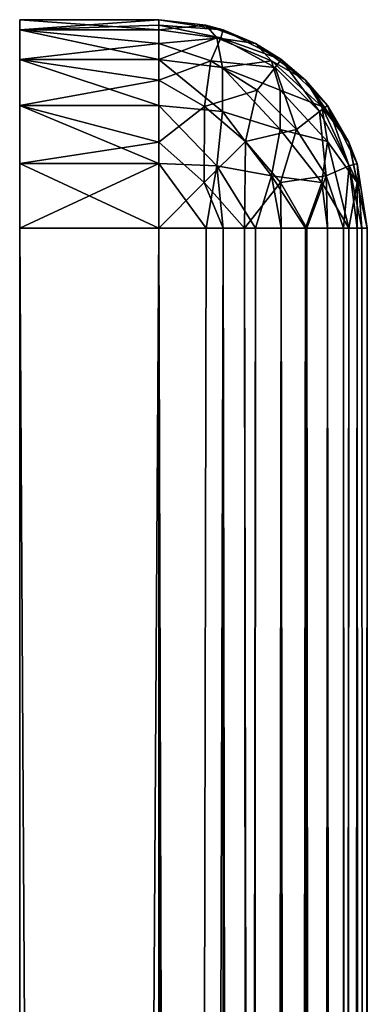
# Model space of a CAD drawing. Extents: x -100 to 297, y -1575 to 75.
# Tile 256 of 256: x 272 to 297, y 4 to 75. Entities that reach past the tile are written whole.
import ezdxf

# ---------------------------------------------------------------- set-up
doc = ezdxf.new("R2010")
doc.units = 0
doc.header["$LTSCALE"] = 41.718519
for name, color, linetype in [('1405', 7, 'CONTINUOUS'), ('1407', 7, 'CONTINUOUS'), ('1408', 7, 'CONTINUOUS'), ('1409', 7, 'CONTINUOUS'), ('1410', 7, 'CONTINUOUS'), ('1411', 7, 'CONTINUOUS'), ('1412', 7, 'CONTINUOUS'), ('1416', 7, 'CONTINUOUS'), ('1417', 7, 'CONTINUOUS'), ('1418', 7, 'CONTINUOUS'), ('1421', 7, 'CONTINUOUS'), ('1422', 7, 'CONTINUOUS'), ('1423', 7, 'CONTINUOUS'), ('1425', 7, 'CONTINUOUS'), ('1426', 7, 'CONTINUOUS'), ('1427', 7, 'CONTINUOUS'), ('1428', 7, 'CONTINUOUS'), ('1429', 7, 'CONTINUOUS'), ('1430', 7, 'CONTINUOUS'), ('1434', 7, 'CONTINUOUS'), ('1435', 7, 'CONTINUOUS'), ('1436', 7, 'CONTINUOUS'), ('1439', 7, 'CONTINUOUS'), ('1440', 7, 'CONTINUOUS')]:
    doc.layers.add(name, color=color, linetype=linetype)

msp = doc.modelspace()

# ---------------------------------------------------------------- linework, layer by layer
at = {"layer": '1405', "color": 7, "linetype": 'CONTINUOUS'}
for points in [[(281.95, 75, 130), (281.95, 75, 25), (271.95, 75, 130), (281.95, 75, 130)], [(271.95, 75, 130), (281.95, 75, 25), (271.95, 75, 25), (271.95, 75, 130)]]:
    msp.add_3dface(points, dxfattribs=at)
at = {"layer": '1407', "color": 7, "linetype": 'CONTINUOUS'}
for points in [[(271.95, -1560, 145), (281.95, -1560, 145), (281.95, 60, 145), (271.95, -1560, 145)], [(271.95, 60, 145), (271.95, -1560, 145), (281.95, 60, 145), (271.95, 60, 145)]]:
    msp.add_3dface(points, dxfattribs=at)
at = {"layer": '1408', "color": 7, "linetype": 'CONTINUOUS'}
for points in [[(271.95, 75, 130), (271.95, 75, 25), (271.95, 74.265, 20.364), (271.95, 75, 130)], [(271.95, 75, 130), (271.95, 74.265, 20.364), (271.95, 74.265, 134.636), (271.95, 75, 130)], [(271.95, 74.265, 20.364), (271.95, 72.136, 16.185), (271.95, 74.265, 134.636), (271.95, 74.265, 20.364)], [(271.95, 74.265, 134.636), (271.95, 72.136, 16.185), (271.95, 72.136, 138.815), (271.95, 74.265, 134.636)], [(271.95, 72.136, 16.185), (271.95, 68.815, 12.864), (271.95, 72.136, 138.815), (271.95, 72.136, 16.185)], [(271.95, 72.136, 138.815), (271.95, 68.815, 12.864), (271.95, 68.815, 142.136), (271.95, 72.136, 138.815)], [(271.95, 68.815, 12.864), (271.95, 64.636, 10.735), (271.95, 68.815, 142.136), (271.95, 68.815, 12.864)], [(271.95, 68.815, 142.136), (271.95, 64.636, 10.735), (271.95, 64.636, 144.265), (271.95, 68.815, 142.136)], [(271.95, 60, 10), (271.95, 60, 145), (271.95, 64.636, 144.265), (271.95, 60, 10)], [(271.95, 64.636, 10.735), (271.95, 60, 10), (271.95, 64.636, 144.265), (271.95, 64.636, 10.735)], [(271.95, -1560, 145), (271.95, 60, 145), (271.95, -1560, 10), (271.95, -1560, 145)], [(271.95, -1560, 10), (271.95, 60, 145), (271.95, 60, 10), (271.95, -1560, 10)]]:
    msp.add_3dface(points, dxfattribs=at)
at = {"layer": '1409', "color": 7, "linetype": 'CONTINUOUS'}
for points in [[(271.95, -1560, 10), (271.95, 60, 10), (281.95, -1560, 10), (271.95, -1560, 10)], [(281.95, -1560, 10), (271.95, 60, 10), (281.95, 60, 10), (281.95, -1560, 10)]]:
    msp.add_3dface(points, dxfattribs=at)
at = {"layer": '1410', "color": 7, "linetype": 'CONTINUOUS'}
for points in [[(296.95, -1560, 130), (296.95, -1560, 25), (296.95, 60, 25), (296.95, -1560, 130)], [(296.95, 60, 130), (296.95, -1560, 130), (296.95, 60, 25), (296.95, 60, 130)]]:
    msp.add_3dface(points, dxfattribs=at)
at = {"layer": '1411', "color": 7, "linetype": 'CONTINUOUS'}
for points in [[(281.95, -1560, 10), (281.95, 60, 10), (285.357, 60, 10.392), (281.95, -1560, 10)], [(286.585, 60, 10.734), (281.95, -1560, 10), (285.357, 60, 10.392), (286.585, 60, 10.734)], [(281.95, -1560, 10), (286.585, 60, 10.734), (286.585, -1560, 10.734), (281.95, -1560, 10)], [(286.585, 60, 10.734), (288.917, 60, 11.716), (286.585, -1560, 10.734), (286.585, 60, 10.734)], [(286.585, -1560, 10.734), (288.917, 60, 11.716), (288.128, -1560, 11.332), (286.585, -1560, 10.734)], [(288.917, 60, 11.716), (290.767, 60, 12.864), (288.128, -1560, 11.332), (288.917, 60, 11.716)], [(288.128, -1560, 11.332), (290.767, 60, 12.864), (290.767, -1560, 12.865), (288.128, -1560, 11.332)], [(290.767, 60, 12.864), (292.506, 60, 14.343), (290.767, -1560, 12.865), (290.767, 60, 12.864)], [(290.767, -1560, 12.865), (292.506, 60, 14.343), (292.607, -1560, 14.444), (290.767, -1560, 12.865)], [(292.506, 60, 14.343), (294.085, 60, 16.183), (292.607, -1560, 14.444), (292.506, 60, 14.343)], [(292.607, -1560, 14.444), (294.085, 60, 16.183), (294.085, -1560, 16.184), (292.607, -1560, 14.444)], [(294.085, 60, 16.183), (295.619, 60, 18.821), (294.085, -1560, 16.184), (294.085, 60, 16.183)], [(294.085, -1560, 16.184), (295.619, 60, 18.821), (295.234, -1560, 18.034), (294.085, -1560, 16.184)], [(295.619, 60, 18.821), (296.216, 60, 20.364), (295.234, -1560, 18.034), (295.619, 60, 18.821)], [(295.234, -1560, 18.034), (296.216, 60, 20.364), (296.216, -1560, 20.365), (295.234, -1560, 18.034)], [(296.216, 60, 20.364), (296.95, 60, 25), (296.216, -1560, 20.365), (296.216, 60, 20.364)], [(296.216, -1560, 20.365), (296.95, 60, 25), (296.558, -1560, 21.593), (296.216, -1560, 20.365)], [(296.95, 60, 25), (296.95, -1560, 25), (296.558, -1560, 21.593), (296.95, 60, 25)]]:
    msp.add_3dface(points, dxfattribs=at)
at = {"layer": '1412', "color": 7, "linetype": 'CONTINUOUS'}
for points in [[(281.95, 60, 145), (281.95, -1560, 145), (285.357, -1560, 144.608), (281.95, 60, 145)], [(286.585, 60, 144.266), (281.95, 60, 145), (286.585, -1560, 144.266), (286.585, 60, 144.266)], [(286.585, -1560, 144.266), (281.95, 60, 145), (285.357, -1560, 144.608), (286.585, -1560, 144.266)], [(288.128, 60, 143.668), (286.585, 60, 144.266), (288.917, -1560, 143.284), (288.128, 60, 143.668)], [(288.917, -1560, 143.284), (286.585, 60, 144.266), (286.585, -1560, 144.266), (288.917, -1560, 143.284)], [(290.767, 60, 142.135), (288.128, 60, 143.668), (290.767, -1560, 142.136), (290.767, 60, 142.135)], [(290.767, -1560, 142.136), (288.128, 60, 143.668), (288.917, -1560, 143.284), (290.767, -1560, 142.136)], [(292.607, 60, 140.556), (290.767, 60, 142.135), (292.506, -1560, 140.657), (292.607, 60, 140.556)], [(292.506, -1560, 140.657), (290.767, 60, 142.135), (290.767, -1560, 142.136), (292.506, -1560, 140.657)], [(294.085, -1560, 138.817), (292.607, 60, 140.556), (292.506, -1560, 140.657), (294.085, -1560, 138.817)], [(294.085, 60, 138.816), (292.607, 60, 140.556), (294.085, -1560, 138.817), (294.085, 60, 138.816)], [(295.234, 60, 136.966), (294.085, 60, 138.816), (295.619, -1560, 136.179), (295.234, 60, 136.966)], [(295.619, -1560, 136.179), (294.085, 60, 138.816), (294.085, -1560, 138.817), (295.619, -1560, 136.179)], [(296.216, 60, 134.635), (295.234, 60, 136.966), (296.216, -1560, 134.636), (296.216, 60, 134.635)], [(296.216, -1560, 134.636), (295.234, 60, 136.966), (295.619, -1560, 136.179), (296.216, -1560, 134.636)], [(296.216, 60, 134.635), (296.95, -1560, 130), (296.558, 60, 133.407), (296.216, 60, 134.635)], [(296.95, -1560, 130), (296.216, 60, 134.635), (296.216, -1560, 134.636), (296.95, -1560, 130)], [(296.95, -1560, 130), (296.95, 60, 130), (296.558, 60, 133.407), (296.95, -1560, 130)]]:
    msp.add_3dface(points, dxfattribs=at)
at = {"layer": '1416', "color": 7, "linetype": 'CONTINUOUS'}
for points in [[(271.95, 75, 25), (281.95, 75, 25), (281.95, 74.266, 20.364), (271.95, 75, 25)], [(271.95, 74.265, 20.364), (271.95, 75, 25), (281.95, 74.266, 20.364), (271.95, 74.265, 20.364)], [(281.95, 72.135, 16.183), (271.95, 74.265, 20.364), (281.95, 74.266, 20.364), (281.95, 72.135, 16.183)], [(271.95, 72.136, 16.185), (271.95, 74.265, 20.364), (281.95, 72.135, 16.183), (271.95, 72.136, 16.185)], [(271.95, 68.815, 12.864), (271.95, 72.136, 16.185), (281.95, 68.817, 12.864), (271.95, 68.815, 12.864)], [(281.95, 68.817, 12.864), (271.95, 72.136, 16.185), (281.95, 72.135, 16.183), (281.95, 68.817, 12.864)], [(281.95, 64.635, 10.734), (271.95, 68.815, 12.864), (281.95, 68.817, 12.864), (281.95, 64.635, 10.734)], [(271.95, 64.636, 10.735), (271.95, 68.815, 12.864), (281.95, 64.635, 10.734), (271.95, 64.636, 10.735)], [(271.95, 60, 10), (271.95, 64.636, 10.735), (281.95, 60, 10), (271.95, 60, 10)], [(281.95, 60, 10), (271.95, 64.636, 10.735), (281.95, 64.635, 10.734), (281.95, 60, 10)]]:
    msp.add_3dface(points, dxfattribs=at)
at = {"layer": '1417', "color": 7, "linetype": 'CONTINUOUS'}
for points in [[(281.95, 75, 25), (281.95, 75, 130), (286.585, 74.266, 130), (281.95, 75, 25)], [(281.95, 75, 25), (286.585, 74.266, 130), (285.349, 74.61, 25), (281.95, 75, 25)], [(285.349, 74.61, 25), (286.585, 74.266, 130), (286.538, 74.281, 25), (285.349, 74.61, 25)], [(286.538, 74.281, 25), (286.585, 74.266, 130), (288.914, 73.286, 25), (286.538, 74.281, 25)], [(286.585, 74.266, 130), (290.767, 72.135, 130), (288.914, 73.286, 25), (286.585, 74.266, 130)], [(288.914, 73.286, 25), (290.767, 72.135, 130), (290.734, 72.159, 25), (288.914, 73.286, 25)], [(290.734, 72.159, 25), (290.767, 72.135, 130), (292.507, 70.656, 25), (290.734, 72.159, 25)], [(290.767, 72.135, 130), (294.085, 68.817, 130), (292.507, 70.656, 25), (290.767, 72.135, 130)], [(292.507, 70.656, 25), (294.085, 68.817, 130), (294.067, 68.842, 25), (292.507, 70.656, 25)], [(294.067, 68.842, 25), (294.085, 68.817, 130), (295.619, 66.178, 25), (294.067, 68.842, 25)], [(294.085, 68.817, 130), (296.216, 64.635, 130), (295.619, 66.178, 25), (294.085, 68.817, 130)], [(295.619, 66.178, 25), (296.216, 64.635, 130), (296.211, 64.65, 25), (295.619, 66.178, 25)], [(296.95, 60, 130), (296.95, 60, 25), (296.211, 64.65, 25), (296.95, 60, 130)], [(296.216, 64.635, 130), (296.95, 60, 130), (296.211, 64.65, 25), (296.216, 64.635, 130)]]:
    msp.add_3dface(points, dxfattribs=at)
at = {"layer": '1418', "color": 7, "linetype": 'CONTINUOUS'}
for points in [[(281.95, 75, 130), (271.95, 75, 130), (271.95, 74.265, 134.636), (281.95, 75, 130)], [(281.95, 75, 130), (271.95, 74.265, 134.636), (281.95, 74.61, 133.399), (281.95, 75, 130)], [(281.95, 74.61, 133.399), (271.95, 74.265, 134.636), (281.95, 74.281, 134.587), (281.95, 74.61, 133.399)], [(281.95, 74.281, 134.587), (271.95, 74.265, 134.636), (281.95, 73.286, 136.963), (281.95, 74.281, 134.587)], [(271.95, 74.265, 134.636), (271.95, 72.136, 138.815), (281.95, 73.286, 136.963), (271.95, 74.265, 134.636)], [(281.95, 73.286, 136.963), (271.95, 72.136, 138.815), (281.95, 72.159, 138.784), (281.95, 73.286, 136.963)], [(281.95, 72.159, 138.784), (271.95, 72.136, 138.815), (281.95, 70.656, 140.556), (281.95, 72.159, 138.784)], [(271.95, 72.136, 138.815), (271.95, 68.815, 142.136), (281.95, 70.656, 140.556), (271.95, 72.136, 138.815)], [(281.95, 70.656, 140.556), (271.95, 68.815, 142.136), (281.95, 68.842, 142.117), (281.95, 70.656, 140.556)], [(281.95, 68.842, 142.117), (271.95, 68.815, 142.136), (281.95, 66.178, 143.668), (281.95, 68.842, 142.117)], [(271.95, 68.815, 142.136), (271.95, 64.636, 144.265), (281.95, 66.178, 143.668), (271.95, 68.815, 142.136)], [(281.95, 66.178, 143.668), (271.95, 64.636, 144.265), (281.95, 64.65, 144.261), (281.95, 66.178, 143.668)], [(271.95, 60, 145), (281.95, 60, 145), (281.95, 64.65, 144.261), (271.95, 60, 145)], [(271.95, 64.636, 144.265), (271.95, 60, 145), (281.95, 64.65, 144.261), (271.95, 64.636, 144.265)]]:
    msp.add_3dface(points, dxfattribs=at)
at = {"layer": '1421', "color": 7, "linetype": 'CONTINUOUS'}
for points in [[(286.585, 74.266, 130), (281.95, 75, 130), (281.95, 74.61, 133.399), (286.585, 74.266, 130)], [(286.585, 74.266, 130), (281.95, 74.61, 133.399), (286.411, 73.7, 134.172), (286.585, 74.266, 130)], [(281.95, 74.61, 133.399), (281.95, 74.281, 134.587), (281.95, 73.286, 136.963), (281.95, 74.61, 133.399)], [(281.95, 74.61, 133.399), (281.95, 73.286, 136.963), (286.411, 73.7, 134.172), (281.95, 74.61, 133.399)], [(290.767, 72.135, 130), (286.585, 74.266, 130), (286.411, 73.7, 134.172), (290.767, 72.135, 130)], [(286.411, 73.7, 134.172), (281.95, 73.286, 136.963), (285.707, 72.039, 138.12), (286.411, 73.7, 134.172)], [(281.95, 73.286, 136.963), (281.95, 72.159, 138.784), (281.95, 70.656, 140.556), (281.95, 73.286, 136.963)], [(281.95, 73.286, 136.963), (281.95, 70.656, 140.556), (285.707, 72.039, 138.12), (281.95, 73.286, 136.963)], [(290.335, 71.562, 134.583), (286.411, 73.7, 134.172), (285.707, 72.039, 138.12), (290.335, 71.562, 134.583)], [(290.335, 71.562, 134.583), (290.767, 72.135, 130), (286.411, 73.7, 134.172), (290.335, 71.562, 134.583)], [(285.707, 72.039, 138.12), (281.95, 70.656, 140.556), (285.234, 68.753, 141.73), (285.707, 72.039, 138.12)], [(289.039, 69.916, 138.742), (285.707, 72.039, 138.12), (285.234, 68.753, 141.73), (289.039, 69.916, 138.742)], [(289.039, 69.916, 138.742), (290.335, 71.562, 134.583), (285.707, 72.039, 138.12), (289.039, 69.916, 138.742)], [(293.509, 68.39, 134.583), (290.767, 72.135, 130), (290.335, 71.562, 134.583), (293.509, 68.39, 134.583)], [(294.085, 68.817, 130), (290.767, 72.135, 130), (293.509, 68.39, 134.583), (294.085, 68.817, 130)], [(291.866, 67.088, 138.742), (290.335, 71.562, 134.583), (289.039, 69.916, 138.742), (291.866, 67.088, 138.742)], [(293.509, 68.39, 134.583), (290.335, 71.562, 134.583), (291.866, 67.088, 138.742), (293.509, 68.39, 134.583)], [(281.95, 70.656, 140.556), (281.95, 68.842, 142.117), (281.95, 66.178, 143.668), (281.95, 70.656, 140.556)], [(281.95, 70.656, 140.556), (281.95, 66.178, 143.668), (285.234, 68.753, 141.73), (281.95, 70.656, 140.556)], [(288.179, 66.229, 142.14), (289.039, 69.916, 138.742), (285.234, 68.753, 141.73), (288.179, 66.229, 142.14)], [(291.866, 67.088, 138.742), (289.039, 69.916, 138.742), (288.179, 66.229, 142.14), (291.866, 67.088, 138.742)], [(295.648, 64.466, 134.173), (294.085, 68.817, 130), (293.509, 68.39, 134.583), (295.648, 64.466, 134.173)], [(296.216, 64.635, 130), (294.085, 68.817, 130), (295.648, 64.466, 134.173), (296.216, 64.635, 130)], [(285.234, 68.753, 141.73), (281.95, 66.178, 143.668), (285.218, 63.268, 144.27), (285.234, 68.753, 141.73)], [(288.179, 66.229, 142.14), (285.234, 68.753, 141.73), (285.218, 63.268, 144.27), (288.179, 66.229, 142.14)], [(293.989, 63.757, 138.12), (293.509, 68.39, 134.583), (291.866, 67.088, 138.742), (293.989, 63.757, 138.12)], [(295.648, 64.466, 134.173), (293.509, 68.39, 134.583), (293.989, 63.757, 138.12), (295.648, 64.466, 134.173)], [(290.703, 63.284, 141.73), (291.866, 67.088, 138.742), (288.179, 66.229, 142.14), (290.703, 63.284, 141.73)], [(293.989, 63.757, 138.12), (291.866, 67.088, 138.742), (290.703, 63.284, 141.73), (293.989, 63.757, 138.12)], [(281.95, 60, 145), (281.95, 66.178, 143.668), (281.95, 64.65, 144.261), (281.95, 60, 145)], [(281.95, 66.178, 143.668), (281.95, 60, 145), (285.218, 63.268, 144.27), (281.95, 66.178, 143.668)], [(288.128, 60, 143.668), (288.179, 66.229, 142.14), (285.218, 63.268, 144.27), (288.128, 60, 143.668)], [(288.128, 60, 143.668), (290.703, 63.284, 141.73), (288.179, 66.229, 142.14), (288.128, 60, 143.668)], [(296.558, 60, 133.407), (296.216, 64.635, 130), (295.648, 64.466, 134.173), (296.558, 60, 133.407)], [(296.558, 60, 133.407), (296.95, 60, 130), (296.216, 64.635, 130), (296.558, 60, 133.407)], [(295.234, 60, 136.966), (295.648, 64.466, 134.173), (293.989, 63.757, 138.12), (295.234, 60, 136.966)], [(295.234, 60, 136.966), (296.216, 60, 134.635), (295.648, 64.466, 134.173), (295.234, 60, 136.966)], [(296.216, 60, 134.635), (296.558, 60, 133.407), (295.648, 64.466, 134.173), (296.216, 60, 134.635)], [(281.95, 60, 145), (286.585, 60, 144.266), (285.218, 63.268, 144.27), (281.95, 60, 145)], [(286.585, 60, 144.266), (288.128, 60, 143.668), (285.218, 63.268, 144.27), (286.585, 60, 144.266)], [(288.128, 60, 143.668), (290.767, 60, 142.135), (290.703, 63.284, 141.73), (288.128, 60, 143.668)], [(292.607, 60, 140.556), (293.989, 63.757, 138.12), (290.703, 63.284, 141.73), (292.607, 60, 140.556)], [(290.767, 60, 142.135), (292.607, 60, 140.556), (290.703, 63.284, 141.73), (290.767, 60, 142.135)], [(292.607, 60, 140.556), (294.085, 60, 138.816), (293.989, 63.757, 138.12), (292.607, 60, 140.556)], [(294.085, 60, 138.816), (295.234, 60, 136.966), (293.989, 63.757, 138.12), (294.085, 60, 138.816)]]:
    msp.add_3dface(points, dxfattribs=at)
at = {"layer": '1422', "color": 7, "linetype": 'CONTINUOUS'}
for points in [[(281.95, 74.266, 20.364), (281.95, 75, 25), (285.349, 74.61, 25), (281.95, 74.266, 20.364)], [(281.95, 74.266, 20.364), (285.349, 74.61, 25), (286.123, 73.7, 20.538), (281.95, 74.266, 20.364)], [(285.349, 74.61, 25), (286.538, 74.281, 25), (288.914, 73.286, 25), (285.349, 74.61, 25)], [(285.349, 74.61, 25), (288.914, 73.286, 25), (286.123, 73.7, 20.538), (285.349, 74.61, 25)], [(281.95, 72.135, 16.183), (281.95, 74.266, 20.364), (286.123, 73.7, 20.538), (281.95, 72.135, 16.183)], [(286.533, 71.562, 16.614), (281.95, 72.135, 16.183), (286.123, 73.7, 20.538), (286.533, 71.562, 16.614)], [(286.123, 73.7, 20.538), (288.914, 73.286, 25), (290.071, 72.039, 21.242), (286.123, 73.7, 20.538)], [(286.533, 71.562, 16.614), (286.123, 73.7, 20.538), (290.071, 72.039, 21.242), (286.533, 71.562, 16.614)], [(288.914, 73.286, 25), (290.734, 72.159, 25), (292.507, 70.656, 25), (288.914, 73.286, 25)], [(288.914, 73.286, 25), (292.507, 70.656, 25), (290.071, 72.039, 21.242), (288.914, 73.286, 25)], [(281.95, 68.817, 12.864), (281.95, 72.135, 16.183), (286.533, 68.39, 13.441), (281.95, 68.817, 12.864)], [(286.533, 68.39, 13.441), (281.95, 72.135, 16.183), (286.533, 71.562, 16.614), (286.533, 68.39, 13.441)], [(290.692, 69.916, 17.911), (286.533, 71.562, 16.614), (290.071, 72.039, 21.242), (290.692, 69.916, 17.911)], [(290.071, 72.039, 21.242), (292.507, 70.656, 25), (293.68, 68.753, 21.715), (290.071, 72.039, 21.242)], [(290.692, 69.916, 17.911), (290.071, 72.039, 21.242), (293.68, 68.753, 21.715), (290.692, 69.916, 17.911)], [(286.533, 68.39, 13.441), (286.533, 71.562, 16.614), (290.692, 67.088, 15.083), (286.533, 68.39, 13.441)], [(290.692, 67.088, 15.083), (286.533, 71.562, 16.614), (290.692, 69.916, 17.911), (290.692, 67.088, 15.083)], [(292.507, 70.656, 25), (294.067, 68.842, 25), (295.619, 66.178, 25), (292.507, 70.656, 25)], [(292.507, 70.656, 25), (295.619, 66.178, 25), (293.68, 68.753, 21.715), (292.507, 70.656, 25)], [(290.692, 67.088, 15.083), (290.692, 69.916, 17.911), (294.091, 66.229, 18.77), (290.692, 67.088, 15.083)], [(294.091, 66.229, 18.77), (290.692, 69.916, 17.911), (293.68, 68.753, 21.715), (294.091, 66.229, 18.77)], [(281.95, 64.635, 10.734), (281.95, 68.817, 12.864), (286.123, 64.466, 11.302), (281.95, 64.635, 10.734)], [(286.123, 64.466, 11.302), (281.95, 68.817, 12.864), (286.533, 68.39, 13.441), (286.123, 64.466, 11.302)], [(286.123, 64.466, 11.302), (286.533, 68.39, 13.441), (290.071, 63.757, 12.96), (286.123, 64.466, 11.302)], [(290.071, 63.757, 12.96), (286.533, 68.39, 13.441), (290.692, 67.088, 15.083), (290.071, 63.757, 12.96)], [(293.68, 68.753, 21.715), (295.619, 66.178, 25), (296.22, 63.268, 21.731), (293.68, 68.753, 21.715)], [(294.091, 66.229, 18.77), (293.68, 68.753, 21.715), (296.22, 63.268, 21.731), (294.091, 66.229, 18.77)], [(290.071, 63.757, 12.96), (290.692, 67.088, 15.083), (293.68, 63.284, 16.246), (290.071, 63.757, 12.96)], [(293.68, 63.284, 16.246), (290.692, 67.088, 15.083), (294.091, 66.229, 18.77), (293.68, 63.284, 16.246)], [(295.619, 60, 18.821), (293.68, 63.284, 16.246), (294.091, 66.229, 18.77), (295.619, 60, 18.821)], [(295.619, 60, 18.821), (294.091, 66.229, 18.77), (296.22, 63.268, 21.731), (295.619, 60, 18.821)], [(296.95, 60, 25), (295.619, 66.178, 25), (296.211, 64.65, 25), (296.95, 60, 25)], [(295.619, 66.178, 25), (296.95, 60, 25), (296.22, 63.268, 21.731), (295.619, 66.178, 25)], [(285.357, 60, 10.392), (281.95, 60, 10), (281.95, 64.635, 10.734), (285.357, 60, 10.392)], [(285.357, 60, 10.392), (281.95, 64.635, 10.734), (286.123, 64.466, 11.302), (285.357, 60, 10.392)], [(286.585, 60, 10.734), (285.357, 60, 10.392), (286.123, 64.466, 11.302), (286.585, 60, 10.734)], [(288.917, 60, 11.716), (286.585, 60, 10.734), (286.123, 64.466, 11.302), (288.917, 60, 11.716)], [(288.917, 60, 11.716), (286.123, 64.466, 11.302), (290.071, 63.757, 12.96), (288.917, 60, 11.716)], [(290.767, 60, 12.864), (288.917, 60, 11.716), (290.071, 63.757, 12.96), (290.767, 60, 12.864)], [(292.506, 60, 14.343), (290.767, 60, 12.864), (290.071, 63.757, 12.96), (292.506, 60, 14.343)], [(292.506, 60, 14.343), (290.071, 63.757, 12.96), (293.68, 63.284, 16.246), (292.506, 60, 14.343)], [(294.085, 60, 16.183), (292.506, 60, 14.343), (293.68, 63.284, 16.246), (294.085, 60, 16.183)], [(295.619, 60, 18.821), (294.085, 60, 16.183), (293.68, 63.284, 16.246), (295.619, 60, 18.821)], [(296.216, 60, 20.364), (295.619, 60, 18.821), (296.22, 63.268, 21.731), (296.216, 60, 20.364)], [(296.95, 60, 25), (296.216, 60, 20.364), (296.22, 63.268, 21.731), (296.95, 60, 25)]]:
    msp.add_3dface(points, dxfattribs=at)
at = {"layer": '1423', "color": 7, "linetype": 'CONTINUOUS'}
for points in [[(281.95, 75, -25), (281.95, 75, -130), (271.95, 75, -25), (281.95, 75, -25)], [(271.95, 75, -25), (281.95, 75, -130), (271.95, 75, -130), (271.95, 75, -25)]]:
    msp.add_3dface(points, dxfattribs=at)
at = {"layer": '1425', "color": 7, "linetype": 'CONTINUOUS'}
for points in [[(271.95, -1560, -10), (281.95, -1560, -10), (281.95, 60, -10), (271.95, -1560, -10)], [(271.95, 60, -10), (271.95, -1560, -10), (281.95, 60, -10), (271.95, 60, -10)]]:
    msp.add_3dface(points, dxfattribs=at)
at = {"layer": '1426', "color": 7, "linetype": 'CONTINUOUS'}
for points in [[(271.95, 75, -25), (271.95, 75, -130), (271.95, 74.265, -134.636), (271.95, 75, -25)], [(271.95, 75, -25), (271.95, 74.265, -134.636), (271.95, 74.265, -20.364), (271.95, 75, -25)], [(271.95, 74.265, -134.636), (271.95, 72.136, -138.815), (271.95, 74.265, -20.364), (271.95, 74.265, -134.636)], [(271.95, 74.265, -20.364), (271.95, 72.136, -138.815), (271.95, 72.136, -16.185), (271.95, 74.265, -20.364)], [(271.95, 72.136, -138.815), (271.95, 68.815, -142.136), (271.95, 72.136, -16.185), (271.95, 72.136, -138.815)], [(271.95, 72.136, -16.185), (271.95, 68.815, -142.136), (271.95, 68.815, -12.864), (271.95, 72.136, -16.185)], [(271.95, 68.815, -142.136), (271.95, 64.636, -144.265), (271.95, 68.815, -12.864), (271.95, 68.815, -142.136)], [(271.95, 68.815, -12.864), (271.95, 64.636, -144.265), (271.95, 64.636, -10.735), (271.95, 68.815, -12.864)], [(271.95, 60, -145), (271.95, 60, -10), (271.95, 64.636, -10.735), (271.95, 60, -145)], [(271.95, 64.636, -144.265), (271.95, 60, -145), (271.95, 64.636, -10.735), (271.95, 64.636, -144.265)], [(271.95, -1560, -10), (271.95, 60, -10), (271.95, -1560, -145), (271.95, -1560, -10)], [(271.95, -1560, -145), (271.95, 60, -10), (271.95, 60, -145), (271.95, -1560, -145)]]:
    msp.add_3dface(points, dxfattribs=at)
at = {"layer": '1427', "color": 7, "linetype": 'CONTINUOUS'}
for points in [[(271.95, -1560, -145), (271.95, 60, -145), (281.95, -1560, -145), (271.95, -1560, -145)], [(281.95, -1560, -145), (271.95, 60, -145), (281.95, 60, -145), (281.95, -1560, -145)]]:
    msp.add_3dface(points, dxfattribs=at)
at = {"layer": '1428', "color": 7, "linetype": 'CONTINUOUS'}
for points in [[(296.95, -1560, -25), (296.95, -1560, -130), (296.95, 60, -130), (296.95, -1560, -25)], [(296.95, 60, -25), (296.95, -1560, -25), (296.95, 60, -130), (296.95, 60, -25)]]:
    msp.add_3dface(points, dxfattribs=at)
at = {"layer": '1429', "color": 7, "linetype": 'CONTINUOUS'}
for points in [[(281.95, -1560, -145), (281.95, 60, -145), (285.357, 60, -144.608), (281.95, -1560, -145)], [(286.585, 60, -144.266), (281.95, -1560, -145), (285.357, 60, -144.608), (286.585, 60, -144.266)], [(281.95, -1560, -145), (286.585, 60, -144.266), (286.585, -1560, -144.266), (281.95, -1560, -145)], [(286.585, 60, -144.266), (288.917, 60, -143.284), (286.585, -1560, -144.266), (286.585, 60, -144.266)], [(286.585, -1560, -144.266), (288.917, 60, -143.284), (288.128, -1560, -143.669), (286.585, -1560, -144.266)], [(288.917, 60, -143.284), (290.767, 60, -142.135), (288.128, -1560, -143.669), (288.917, 60, -143.284)], [(288.128, -1560, -143.669), (290.767, 60, -142.135), (290.767, -1560, -142.135), (288.128, -1560, -143.669)], [(290.767, 60, -142.135), (292.506, 60, -140.657), (290.767, -1560, -142.135), (290.767, 60, -142.135)], [(290.767, -1560, -142.135), (292.506, 60, -140.657), (292.607, -1560, -140.556), (290.767, -1560, -142.135)], [(292.506, 60, -140.657), (294.085, 60, -138.817), (292.607, -1560, -140.556), (292.506, 60, -140.657)], [(292.607, -1560, -140.556), (294.085, 60, -138.817), (294.085, -1560, -138.817), (292.607, -1560, -140.556)], [(294.085, 60, -138.817), (295.619, 60, -136.178), (294.085, -1560, -138.817), (294.085, 60, -138.817)], [(294.085, -1560, -138.817), (295.619, 60, -136.178), (295.234, -1560, -136.967), (294.085, -1560, -138.817)], [(295.619, 60, -136.178), (296.216, 60, -134.635), (295.234, -1560, -136.967), (295.619, 60, -136.178)], [(295.234, -1560, -136.967), (296.216, 60, -134.635), (296.216, -1560, -134.635), (295.234, -1560, -136.967)], [(296.216, 60, -134.635), (296.95, 60, -130), (296.216, -1560, -134.635), (296.216, 60, -134.635)], [(296.216, -1560, -134.635), (296.95, 60, -130), (296.558, -1560, -133.407), (296.216, -1560, -134.635)], [(296.95, 60, -130), (296.95, -1560, -130), (296.558, -1560, -133.407), (296.95, 60, -130)]]:
    msp.add_3dface(points, dxfattribs=at)
at = {"layer": '1430', "color": 7, "linetype": 'CONTINUOUS'}
for points in [[(281.95, 60, -10), (281.95, -1560, -10), (285.357, -1560, -10.392), (281.95, 60, -10)], [(286.585, 60, -10.734), (281.95, 60, -10), (286.585, -1560, -10.734), (286.585, 60, -10.734)], [(286.585, -1560, -10.734), (281.95, 60, -10), (285.357, -1560, -10.392), (286.585, -1560, -10.734)], [(288.128, 60, -11.331), (286.585, 60, -10.734), (288.917, -1560, -11.716), (288.128, 60, -11.331)], [(288.917, -1560, -11.716), (286.585, 60, -10.734), (286.585, -1560, -10.734), (288.917, -1560, -11.716)], [(290.767, 60, -12.865), (288.128, 60, -11.331), (290.767, -1560, -12.865), (290.767, 60, -12.865)], [(290.767, -1560, -12.865), (288.128, 60, -11.331), (288.917, -1560, -11.716), (290.767, -1560, -12.865)], [(292.607, 60, -14.444), (290.767, 60, -12.865), (292.506, -1560, -14.343), (292.607, 60, -14.444)], [(292.506, -1560, -14.343), (290.767, 60, -12.865), (290.767, -1560, -12.865), (292.506, -1560, -14.343)], [(294.085, -1560, -16.183), (292.607, 60, -14.444), (292.506, -1560, -14.343), (294.085, -1560, -16.183)], [(294.085, 60, -16.183), (292.607, 60, -14.444), (294.085, -1560, -16.183), (294.085, 60, -16.183)], [(295.234, 60, -18.033), (294.085, 60, -16.183), (295.619, -1560, -18.822), (295.234, 60, -18.033)], [(295.619, -1560, -18.822), (294.085, 60, -16.183), (294.085, -1560, -16.183), (295.619, -1560, -18.822)], [(296.216, 60, -20.365), (295.234, 60, -18.033), (296.216, -1560, -20.365), (296.216, 60, -20.365)], [(296.216, -1560, -20.365), (295.234, 60, -18.033), (295.619, -1560, -18.822), (296.216, -1560, -20.365)], [(296.216, 60, -20.365), (296.95, -1560, -25), (296.558, 60, -21.593), (296.216, 60, -20.365)], [(296.95, -1560, -25), (296.216, 60, -20.365), (296.216, -1560, -20.365), (296.95, -1560, -25)], [(296.95, -1560, -25), (296.95, 60, -25), (296.558, 60, -21.593), (296.95, -1560, -25)]]:
    msp.add_3dface(points, dxfattribs=at)
at = {"layer": '1434', "color": 7, "linetype": 'CONTINUOUS'}
for points in [[(271.95, 75, -130), (281.95, 75, -130), (281.95, 74.266, -134.635), (271.95, 75, -130)], [(271.95, 74.265, -134.636), (271.95, 75, -130), (281.95, 74.266, -134.635), (271.95, 74.265, -134.636)], [(281.95, 72.135, -138.817), (271.95, 74.265, -134.636), (281.95, 74.266, -134.635), (281.95, 72.135, -138.817)], [(271.95, 72.136, -138.815), (271.95, 74.265, -134.636), (281.95, 72.135, -138.817), (271.95, 72.136, -138.815)], [(271.95, 68.815, -142.136), (271.95, 72.136, -138.815), (281.95, 68.817, -142.135), (271.95, 68.815, -142.136)], [(281.95, 68.817, -142.135), (271.95, 72.136, -138.815), (281.95, 72.135, -138.817), (281.95, 68.817, -142.135)], [(281.95, 64.635, -144.266), (271.95, 68.815, -142.136), (281.95, 68.817, -142.135), (281.95, 64.635, -144.266)], [(271.95, 64.636, -144.265), (271.95, 68.815, -142.136), (281.95, 64.635, -144.266), (271.95, 64.636, -144.265)], [(271.95, 60, -145), (271.95, 64.636, -144.265), (281.95, 60, -145), (271.95, 60, -145)], [(281.95, 60, -145), (271.95, 64.636, -144.265), (281.95, 64.635, -144.266), (281.95, 60, -145)]]:
    msp.add_3dface(points, dxfattribs=at)
at = {"layer": '1435', "color": 7, "linetype": 'CONTINUOUS'}
for points in [[(281.95, 75, -130), (281.95, 75, -25), (286.585, 74.266, -25), (281.95, 75, -130)], [(281.95, 75, -130), (286.585, 74.266, -25), (285.349, 74.61, -130), (281.95, 75, -130)], [(285.349, 74.61, -130), (286.585, 74.266, -25), (286.538, 74.281, -130), (285.349, 74.61, -130)], [(286.538, 74.281, -130), (286.585, 74.266, -25), (288.914, 73.286, -130), (286.538, 74.281, -130)], [(286.585, 74.266, -25), (290.767, 72.135, -25), (288.914, 73.286, -130), (286.585, 74.266, -25)], [(288.914, 73.286, -130), (290.767, 72.135, -25), (290.734, 72.159, -130), (288.914, 73.286, -130)], [(290.734, 72.159, -130), (290.767, 72.135, -25), (292.507, 70.656, -130), (290.734, 72.159, -130)], [(290.767, 72.135, -25), (294.085, 68.817, -25), (292.507, 70.656, -130), (290.767, 72.135, -25)], [(292.507, 70.656, -130), (294.085, 68.817, -25), (294.067, 68.842, -130), (292.507, 70.656, -130)], [(294.067, 68.842, -130), (294.085, 68.817, -25), (295.619, 66.178, -130), (294.067, 68.842, -130)], [(294.085, 68.817, -25), (296.216, 64.635, -25), (295.619, 66.178, -130), (294.085, 68.817, -25)], [(295.619, 66.178, -130), (296.216, 64.635, -25), (296.211, 64.65, -130), (295.619, 66.178, -130)], [(296.95, 60, -25), (296.95, 60, -130), (296.211, 64.65, -130), (296.95, 60, -25)], [(296.216, 64.635, -25), (296.95, 60, -25), (296.211, 64.65, -130), (296.216, 64.635, -25)]]:
    msp.add_3dface(points, dxfattribs=at)
at = {"layer": '1436', "color": 7, "linetype": 'CONTINUOUS'}
for points in [[(281.95, 75, -25), (271.95, 75, -25), (271.95, 74.265, -20.364), (281.95, 75, -25)], [(281.95, 75, -25), (271.95, 74.265, -20.364), (281.95, 74.61, -21.601), (281.95, 75, -25)], [(281.95, 74.61, -21.601), (271.95, 74.265, -20.364), (281.95, 74.281, -20.412), (281.95, 74.61, -21.601)], [(281.95, 74.281, -20.412), (271.95, 74.265, -20.364), (281.95, 73.286, -18.036), (281.95, 74.281, -20.412)], [(271.95, 74.265, -20.364), (271.95, 72.136, -16.185), (281.95, 73.286, -18.036), (271.95, 74.265, -20.364)], [(281.95, 73.286, -18.036), (271.95, 72.136, -16.185), (281.95, 72.159, -16.216), (281.95, 73.286, -18.036)], [(281.95, 72.159, -16.216), (271.95, 72.136, -16.185), (281.95, 70.656, -14.443), (281.95, 72.159, -16.216)], [(271.95, 72.136, -16.185), (271.95, 68.815, -12.864), (281.95, 70.656, -14.443), (271.95, 72.136, -16.185)], [(281.95, 70.656, -14.443), (271.95, 68.815, -12.864), (281.95, 68.842, -12.883), (281.95, 70.656, -14.443)], [(281.95, 68.842, -12.883), (271.95, 68.815, -12.864), (281.95, 66.178, -11.331), (281.95, 68.842, -12.883)], [(271.95, 68.815, -12.864), (271.95, 64.636, -10.735), (281.95, 66.178, -11.331), (271.95, 68.815, -12.864)], [(281.95, 66.178, -11.331), (271.95, 64.636, -10.735), (281.95, 64.65, -10.739), (281.95, 66.178, -11.331)], [(271.95, 60, -10), (281.95, 60, -10), (281.95, 64.65, -10.739), (271.95, 60, -10)], [(271.95, 64.636, -10.735), (271.95, 60, -10), (281.95, 64.65, -10.739), (271.95, 64.636, -10.735)]]:
    msp.add_3dface(points, dxfattribs=at)
at = {"layer": '1439', "color": 7, "linetype": 'CONTINUOUS'}
for points in [[(286.585, 74.266, -25), (281.95, 75, -25), (281.95, 74.61, -21.601), (286.585, 74.266, -25)], [(286.585, 74.266, -25), (281.95, 74.61, -21.601), (286.411, 73.7, -20.827), (286.585, 74.266, -25)], [(281.95, 74.61, -21.601), (281.95, 74.281, -20.412), (281.95, 73.286, -18.036), (281.95, 74.61, -21.601)], [(281.95, 74.61, -21.601), (281.95, 73.286, -18.036), (286.411, 73.7, -20.827), (281.95, 74.61, -21.601)], [(290.767, 72.135, -25), (286.585, 74.266, -25), (286.411, 73.7, -20.827), (290.767, 72.135, -25)], [(286.411, 73.7, -20.827), (281.95, 73.286, -18.036), (285.707, 72.039, -16.879), (286.411, 73.7, -20.827)], [(281.95, 73.286, -18.036), (281.95, 72.159, -16.216), (281.95, 70.656, -14.443), (281.95, 73.286, -18.036)], [(281.95, 73.286, -18.036), (281.95, 70.656, -14.443), (285.707, 72.039, -16.879), (281.95, 73.286, -18.036)], [(290.335, 71.562, -20.417), (286.411, 73.7, -20.827), (285.707, 72.039, -16.879), (290.335, 71.562, -20.417)], [(290.335, 71.562, -20.417), (290.767, 72.135, -25), (286.411, 73.7, -20.827), (290.335, 71.562, -20.417)], [(285.707, 72.039, -16.879), (281.95, 70.656, -14.443), (285.234, 68.753, -13.27), (285.707, 72.039, -16.879)], [(289.039, 69.916, -16.258), (285.707, 72.039, -16.879), (285.234, 68.753, -13.27), (289.039, 69.916, -16.258)], [(289.039, 69.916, -16.258), (290.335, 71.562, -20.417), (285.707, 72.039, -16.879), (289.039, 69.916, -16.258)], [(293.509, 68.39, -20.417), (290.767, 72.135, -25), (290.335, 71.562, -20.417), (293.509, 68.39, -20.417)], [(294.085, 68.817, -25), (290.767, 72.135, -25), (293.509, 68.39, -20.417), (294.085, 68.817, -25)], [(291.866, 67.088, -16.258), (290.335, 71.562, -20.417), (289.039, 69.916, -16.258), (291.866, 67.088, -16.258)], [(293.509, 68.39, -20.417), (290.335, 71.562, -20.417), (291.866, 67.088, -16.258), (293.509, 68.39, -20.417)], [(281.95, 70.656, -14.443), (281.95, 68.842, -12.883), (281.95, 66.178, -11.331), (281.95, 70.656, -14.443)], [(281.95, 70.656, -14.443), (281.95, 66.178, -11.331), (285.234, 68.753, -13.27), (281.95, 70.656, -14.443)], [(288.179, 66.229, -12.859), (289.039, 69.916, -16.258), (285.234, 68.753, -13.27), (288.179, 66.229, -12.859)], [(291.866, 67.088, -16.258), (289.039, 69.916, -16.258), (288.179, 66.229, -12.859), (291.866, 67.088, -16.258)], [(295.648, 64.466, -20.827), (294.085, 68.817, -25), (293.509, 68.39, -20.417), (295.648, 64.466, -20.827)], [(296.216, 64.635, -25), (294.085, 68.817, -25), (295.648, 64.466, -20.827), (296.216, 64.635, -25)], [(285.234, 68.753, -13.27), (281.95, 66.178, -11.331), (285.218, 63.268, -10.73), (285.234, 68.753, -13.27)], [(288.179, 66.229, -12.859), (285.234, 68.753, -13.27), (285.218, 63.268, -10.73), (288.179, 66.229, -12.859)], [(293.989, 63.757, -16.879), (293.509, 68.39, -20.417), (291.866, 67.088, -16.258), (293.989, 63.757, -16.879)], [(295.648, 64.466, -20.827), (293.509, 68.39, -20.417), (293.989, 63.757, -16.879), (295.648, 64.466, -20.827)], [(290.703, 63.284, -13.27), (291.866, 67.088, -16.258), (288.179, 66.229, -12.859), (290.703, 63.284, -13.27)], [(293.989, 63.757, -16.879), (291.866, 67.088, -16.258), (290.703, 63.284, -13.27), (293.989, 63.757, -16.879)], [(281.95, 60, -10), (281.95, 66.178, -11.331), (281.95, 64.65, -10.739), (281.95, 60, -10)], [(281.95, 66.178, -11.331), (281.95, 60, -10), (285.218, 63.268, -10.73), (281.95, 66.178, -11.331)], [(288.128, 60, -11.331), (288.179, 66.229, -12.859), (285.218, 63.268, -10.73), (288.128, 60, -11.331)], [(288.128, 60, -11.331), (290.703, 63.284, -13.27), (288.179, 66.229, -12.859), (288.128, 60, -11.331)], [(296.558, 60, -21.593), (296.216, 64.635, -25), (295.648, 64.466, -20.827), (296.558, 60, -21.593)], [(296.558, 60, -21.593), (296.95, 60, -25), (296.216, 64.635, -25), (296.558, 60, -21.593)], [(295.234, 60, -18.033), (295.648, 64.466, -20.827), (293.989, 63.757, -16.879), (295.234, 60, -18.033)], [(295.234, 60, -18.033), (296.216, 60, -20.365), (295.648, 64.466, -20.827), (295.234, 60, -18.033)], [(296.216, 60, -20.365), (296.558, 60, -21.593), (295.648, 64.466, -20.827), (296.216, 60, -20.365)], [(281.95, 60, -10), (286.585, 60, -10.734), (285.218, 63.268, -10.73), (281.95, 60, -10)], [(286.585, 60, -10.734), (288.128, 60, -11.331), (285.218, 63.268, -10.73), (286.585, 60, -10.734)], [(288.128, 60, -11.331), (290.767, 60, -12.865), (290.703, 63.284, -13.27), (288.128, 60, -11.331)], [(292.607, 60, -14.444), (293.989, 63.757, -16.879), (290.703, 63.284, -13.27), (292.607, 60, -14.444)], [(290.767, 60, -12.865), (292.607, 60, -14.444), (290.703, 63.284, -13.27), (290.767, 60, -12.865)], [(292.607, 60, -14.444), (294.085, 60, -16.183), (293.989, 63.757, -16.879), (292.607, 60, -14.444)], [(294.085, 60, -16.183), (295.234, 60, -18.033), (293.989, 63.757, -16.879), (294.085, 60, -16.183)]]:
    msp.add_3dface(points, dxfattribs=at)
at = {"layer": '1440', "color": 7, "linetype": 'CONTINUOUS'}
for points in [[(281.95, 74.266, -134.635), (281.95, 75, -130), (285.349, 74.61, -130), (281.95, 74.266, -134.635)], [(281.95, 74.266, -134.635), (285.349, 74.61, -130), (286.123, 73.7, -134.461), (281.95, 74.266, -134.635)], [(285.349, 74.61, -130), (286.538, 74.281, -130), (288.914, 73.286, -130), (285.349, 74.61, -130)], [(285.349, 74.61, -130), (288.914, 73.286, -130), (286.123, 73.7, -134.461), (285.349, 74.61, -130)], [(281.95, 72.135, -138.817), (281.95, 74.266, -134.635), (286.123, 73.7, -134.461), (281.95, 72.135, -138.817)], [(286.533, 71.562, -138.385), (281.95, 72.135, -138.817), (286.123, 73.7, -134.461), (286.533, 71.562, -138.385)], [(286.123, 73.7, -134.461), (288.914, 73.286, -130), (290.071, 72.039, -133.757), (286.123, 73.7, -134.461)], [(286.533, 71.562, -138.385), (286.123, 73.7, -134.461), (290.071, 72.039, -133.757), (286.533, 71.562, -138.385)], [(288.914, 73.286, -130), (290.734, 72.159, -130), (292.507, 70.656, -130), (288.914, 73.286, -130)], [(288.914, 73.286, -130), (292.507, 70.656, -130), (290.071, 72.039, -133.757), (288.914, 73.286, -130)], [(281.95, 68.817, -142.135), (281.95, 72.135, -138.817), (286.533, 68.39, -141.559), (281.95, 68.817, -142.135)], [(286.533, 68.39, -141.559), (281.95, 72.135, -138.817), (286.533, 71.562, -138.385), (286.533, 68.39, -141.559)], [(290.692, 69.916, -137.089), (286.533, 71.562, -138.385), (290.071, 72.039, -133.757), (290.692, 69.916, -137.089)], [(290.071, 72.039, -133.757), (292.507, 70.656, -130), (293.68, 68.753, -133.284), (290.071, 72.039, -133.757)], [(290.692, 69.916, -137.089), (290.071, 72.039, -133.757), (293.68, 68.753, -133.284), (290.692, 69.916, -137.089)], [(286.533, 68.39, -141.559), (286.533, 71.562, -138.385), (290.692, 67.088, -139.916), (286.533, 68.39, -141.559)], [(290.692, 67.088, -139.916), (286.533, 71.562, -138.385), (290.692, 69.916, -137.089), (290.692, 67.088, -139.916)], [(292.507, 70.656, -130), (294.067, 68.842, -130), (295.619, 66.178, -130), (292.507, 70.656, -130)], [(292.507, 70.656, -130), (295.619, 66.178, -130), (293.68, 68.753, -133.284), (292.507, 70.656, -130)], [(290.692, 67.088, -139.916), (290.692, 69.916, -137.089), (294.091, 66.229, -136.229), (290.692, 67.088, -139.916)], [(294.091, 66.229, -136.229), (290.692, 69.916, -137.089), (293.68, 68.753, -133.284), (294.091, 66.229, -136.229)], [(281.95, 64.635, -144.266), (281.95, 68.817, -142.135), (286.123, 64.466, -143.698), (281.95, 64.635, -144.266)], [(286.123, 64.466, -143.698), (281.95, 68.817, -142.135), (286.533, 68.39, -141.559), (286.123, 64.466, -143.698)], [(286.123, 64.466, -143.698), (286.533, 68.39, -141.559), (290.071, 63.757, -142.039), (286.123, 64.466, -143.698)], [(290.071, 63.757, -142.039), (286.533, 68.39, -141.559), (290.692, 67.088, -139.916), (290.071, 63.757, -142.039)], [(293.68, 68.753, -133.284), (295.619, 66.178, -130), (296.22, 63.268, -133.268), (293.68, 68.753, -133.284)], [(294.091, 66.229, -136.229), (293.68, 68.753, -133.284), (296.22, 63.268, -133.268), (294.091, 66.229, -136.229)], [(290.071, 63.757, -142.039), (290.692, 67.088, -139.916), (293.68, 63.284, -138.753), (290.071, 63.757, -142.039)], [(293.68, 63.284, -138.753), (290.692, 67.088, -139.916), (294.091, 66.229, -136.229), (293.68, 63.284, -138.753)], [(295.619, 60, -136.178), (293.68, 63.284, -138.753), (294.091, 66.229, -136.229), (295.619, 60, -136.178)], [(295.619, 60, -136.178), (294.091, 66.229, -136.229), (296.22, 63.268, -133.268), (295.619, 60, -136.178)], [(296.95, 60, -130), (295.619, 66.178, -130), (296.211, 64.65, -130), (296.95, 60, -130)], [(295.619, 66.178, -130), (296.95, 60, -130), (296.22, 63.268, -133.268), (295.619, 66.178, -130)], [(285.357, 60, -144.608), (281.95, 60, -145), (281.95, 64.635, -144.266), (285.357, 60, -144.608)], [(285.357, 60, -144.608), (281.95, 64.635, -144.266), (286.123, 64.466, -143.698), (285.357, 60, -144.608)], [(286.585, 60, -144.266), (285.357, 60, -144.608), (286.123, 64.466, -143.698), (286.585, 60, -144.266)], [(288.917, 60, -143.284), (286.585, 60, -144.266), (286.123, 64.466, -143.698), (288.917, 60, -143.284)], [(288.917, 60, -143.284), (286.123, 64.466, -143.698), (290.071, 63.757, -142.039), (288.917, 60, -143.284)], [(290.767, 60, -142.135), (288.917, 60, -143.284), (290.071, 63.757, -142.039), (290.767, 60, -142.135)], [(292.506, 60, -140.657), (290.767, 60, -142.135), (290.071, 63.757, -142.039), (292.506, 60, -140.657)], [(292.506, 60, -140.657), (290.071, 63.757, -142.039), (293.68, 63.284, -138.753), (292.506, 60, -140.657)], [(294.085, 60, -138.817), (292.506, 60, -140.657), (293.68, 63.284, -138.753), (294.085, 60, -138.817)], [(295.619, 60, -136.178), (294.085, 60, -138.817), (293.68, 63.284, -138.753), (295.619, 60, -136.178)], [(296.216, 60, -134.635), (295.619, 60, -136.178), (296.22, 63.268, -133.268), (296.216, 60, -134.635)], [(296.95, 60, -130), (296.216, 60, -134.635), (296.22, 63.268, -133.268), (296.95, 60, -130)]]:
    msp.add_3dface(points, dxfattribs=at)

doc.saveas('drawing.dxf')
